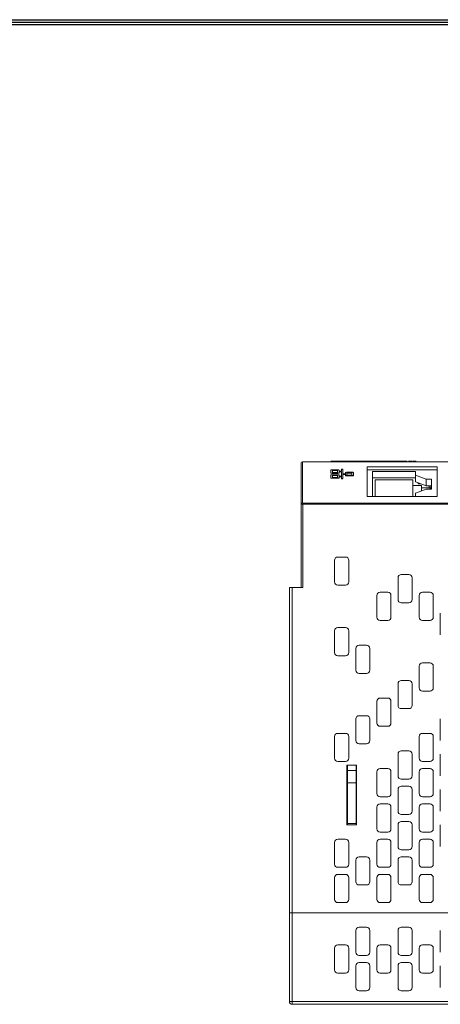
# Model space of a CAD drawing. Extents: x 0 to 866, y -1 to 607.
# Tile 32 of 39: x 245 to 323, y 417 to 598. Entities that reach past the tile are written whole.
import ezdxf
from ezdxf.enums import TextEntityAlignment as Align

# ---------------------------------------------------------------- set-up
doc = ezdxf.new("R2010")
doc.units = 0
doc.header["$LTSCALE"] = 23.1
doc.header["$MEASUREMENT"] = 0
doc.layers.get('0').update_dxf_attribs({"linetype": 'CONTINUOUS'})
doc.styles.get("Standard").update_dxf_attribs({"font": 'isocp3.shx', "bigfont": 'gbcbig.shx'})

# ---------------------------------------------------------------- blocks, each defined once
blk = doc.blocks.new('A3')
for p, q in [((231.121, 295.105), (649.673, 295.105)), ((231.347, 294.879), (649.447, 294.879)), ((231.573, 294.653), (649.221, 294.653))]:
    blk.add_line(p, q)
for tag, p in [('XXXC', (574.683, 30.61)), ('XXXE', (541.66, 30.61)), ('XXXA', (625.441, 30.61)), ('XXXG', (499.172, 23.61)), ('XXXF', (541.66, 23.61)), ('XXXD', (574.683, 23.61)), ('XXXB', (625.441, 23.61)), ('XXXK', (515.423, 22.587)), ('XXXM', (502.545, 6.731))]:
    blk.add_attdef(tag, text='', height=2.5).set_placement(p, align=Align.CENTER)
blk.add_attdef('XXXJ', text='', height=2.5).set_placement((504.73, 17.63), align=Align.MIDDLE_RIGHT)

msp = doc.modelspace()

# ---------------------------------------------------------------- linework, layer by layer
at = {"lineweight": 5}
for p, q in [((297.252, 493.822), (297.252, 516.773)), ((297.452, 509.388), (297.452, 516.973)), ((297.452, 516.973), (327.252, 516.973)), ((302.726, 517.122), (302.726, 517.072)), ((302.726, 517.122), (306.178, 517.122)), ((302.726, 517.072), (306.178, 517.072)), ((304.017, 515.499), (302.926, 515.499)), ((303.875, 517.072), (303.875, 517.122)), ((304.67, 515.577), (304.67, 515.232)), ((304.81, 515.612), (304.77, 515.612)), ((304.91, 514.781), (304.91, 515.577)), ((305.075, 517.072), (305.075, 517.122)), ((305.246, 517.072), (305.246, 517.122)), ((306.11, 517.072), (306.11, 517.122)), ((306.275, 517.072), (306.275, 517.122)), ((306.275, 517.122), (310.383, 517.122)), ((306.275, 517.072), (310.383, 517.072)), ((306.433, 517.072), (306.433, 517.122)), ((306.567, 517.072), (306.567, 517.122)), ((307.023, 517.072), (307.023, 517.122)), ((307.158, 517.122), (307.158, 517.072)), ((308.211, 517.072), (308.211, 517.122)), ((308.434, 517.072), (308.434, 517.122)), ((308.593, 517.072), (308.593, 517.122)), ((308.773, 517.072), (308.773, 517.122)), ((309.149, 517.072), (309.149, 517.122)), ((309.354, 517.072), (309.354, 517.122)), ((309.402, 516.039), (309.402, 510.582)), ((322.302, 516.039), (309.402, 516.039)), ((322.302, 515.502), (309.402, 515.502)), ((309.733, 517.072), (309.733, 517.122)), ((309.892, 517.072), (309.892, 517.122)), ((310.291, 517.072), (310.291, 517.122)), ((310.383, 517.072), (310.383, 517.122)), ((310.427, 517.072), (310.427, 517.122)), ((310.427, 517.122), (312.706, 517.122)), ((310.427, 517.072), (312.706, 517.072)), ((311.159, 517.072), (311.159, 517.122)), ((311.764, 517.072), (311.764, 517.122)), ((311.837, 517.072), (311.837, 517.122)), ((311.863, 517.072), (311.863, 517.122)), ((312.607, 517.072), (312.607, 517.122)), ((312.727, 517.072), (312.727, 517.122)), ((312.727, 517.122), (315.071, 517.122)), ((312.727, 517.072), (313.254, 517.072)), ((312.828, 517.072), (312.828, 517.122)), ((313.088, 517.072), (313.088, 517.122)), ((313.254, 517.072), (313.254, 517.122)), ((313.416, 517.072), (313.416, 517.122)), ((313.416, 517.072), (315.071, 517.072)), ((313.566, 517.072), (313.566, 517.122)), ((313.967, 517.072), (313.967, 517.122)), ((314.117, 517.072), (314.117, 517.122)), ((314.316, 517.122), (314.316, 517.072)), ((314.765, 517.072), (314.765, 517.122)), ((315.071, 517.072), (315.071, 517.122)), ((315.087, 517.072), (315.087, 517.122)), ((315.133, 517.072), (315.133, 517.122)), ((315.133, 517.122), (316.79, 517.122)), ((315.133, 517.072), (316.79, 517.072)), ((315.289, 517.072), (315.289, 517.122)), ((315.44, 517.072), (315.44, 517.122)), ((315.762, 517.072), (315.762, 517.122)), ((315.942, 517.072), (315.942, 517.122)), ((316.089, 517.072), (316.089, 517.122)), ((316.614, 517.072), (316.614, 517.122)), ((316.79, 517.072), (316.79, 517.122)), ((317.009, 517.122), (317.009, 517.072)), ((317.009, 517.122), (317.764, 517.122)), ((317.009, 517.072), (317.764, 517.072)), ((317.458, 517.072), (317.458, 517.122)), ((317.764, 517.072), (317.764, 517.122)), ((317.78, 517.072), (317.78, 517.122)), ((317.891, 517.072), (317.891, 517.122)), ((317.891, 517.122), (318.418, 517.122)), ((317.891, 517.072), (318.418, 517.072)), ((317.992, 517.072), (317.992, 517.122)), ((318.252, 517.072), (318.252, 517.122)), ((318.418, 517.072), (318.418, 517.122)), ((322.302, 510.582), (322.302, 516.039)), ((302.726, 514.905), (302.726, 515.431)), ((302.726, 514.002), (302.726, 514.528)), ((302.926, 514.836), (302.926, 514.883)), ((302.926, 514.883), (304.017, 514.883)), ((302.926, 514.836), (304.017, 514.836)), ((304.017, 514.596), (302.926, 514.596)), ((302.926, 513.934), (302.926, 513.98)), ((302.926, 513.98), (304.017, 513.98)), ((302.926, 513.934), (304.017, 513.934)), ((303.026, 514.985), (303.026, 515.397)), ((303.026, 515.397), (303.917, 515.397)), ((303.026, 515.35), (303.917, 515.35)), ((303.917, 514.985), (303.026, 514.985)), ((303.026, 514.082), (303.026, 514.494)), ((303.026, 514.494), (303.917, 514.494)), ((303.026, 514.448), (303.917, 514.448)), ((303.917, 514.082), (303.026, 514.082)), ((303.917, 515.397), (303.917, 514.985)), ((303.917, 514.494), (303.917, 514.082)), ((304.017, 514.836), (304.017, 514.883)), ((304.017, 513.934), (304.017, 513.98)), ((304.217, 515.232), (304.217, 515.431)), ((304.67, 515.232), (304.217, 515.232)), ((304.217, 514.905), (304.217, 515.15)), ((304.217, 515.15), (304.67, 515.15)), ((304.217, 515.104), (304.67, 515.104)), ((304.217, 514.329), (304.217, 514.528)), ((304.67, 514.329), (304.217, 514.329)), ((304.217, 514.002), (304.217, 514.247)), ((304.217, 514.247), (304.67, 514.247)), ((304.217, 514.201), (304.67, 514.201)), ((304.67, 515.15), (304.67, 514.329)), ((304.67, 513.855), (304.67, 514.247)), ((304.77, 513.821), (304.77, 513.868)), ((304.77, 513.868), (304.81, 513.868)), ((304.77, 513.821), (304.81, 513.821)), ((304.81, 513.821), (304.81, 513.868)), ((305.379, 514.781), (304.91, 514.781)), ((304.91, 513.855), (304.91, 514.699)), ((304.91, 514.699), (305.379, 514.699)), ((304.91, 514.652), (305.379, 514.652)), ((305.379, 514.98), (305.379, 514.781)), ((305.379, 514.453), (305.379, 514.699)), ((306.671, 515.048), (305.579, 515.048)), ((305.579, 514.385), (305.579, 514.432)), ((305.579, 514.432), (306.671, 514.431)), ((305.579, 514.385), (306.671, 514.385)), ((305.679, 514.534), (305.679, 514.946)), ((305.679, 514.946), (306.571, 514.946)), ((305.679, 514.899), (306.571, 514.899)), ((306.571, 514.534), (305.679, 514.534)), ((306.571, 514.946), (306.571, 514.534)), ((306.671, 514.385), (306.671, 514.431)), ((306.871, 514.453), (306.871, 514.98)), ((310.402, 510.582), (310.402, 515.208)), ((310.402, 515.208), (318.302, 515.208)), ((310.402, 513.998), (318.302, 513.998)), ((318.302, 513.284), (318.302, 515.208)), ((318.302, 514.494), (320.302, 513.761)), ((320.302, 512.552), (320.302, 513.761)), ((320.302, 513.761), (321.302, 513.761)), ((321.302, 513.761), (321.302, 511.93)), ((310.902, 510.582), (310.902, 513.629)), ((310.902, 513.629), (317.802, 513.629)), ((317.802, 513.629), (317.802, 510.582)), ((319.402, 512.585), (317.802, 512.585)), ((320.302, 512.552), (318.302, 513.284)), ((320.302, 511.93), (318.302, 511.198)), ((318.822, 512.929), (318.822, 513.094)), ((318.822, 513.023), (319.016, 513.023)), ((318.822, 512.929), (319.27, 512.929)), ((319.402, 511.6), (319.402, 512.585)), ((319.402, 512.182), (320.852, 512.182)), ((320.302, 512.552), (321.302, 512.552)), ((321.302, 511.93), (320.302, 511.93)), ((320.852, 512.182), (320.852, 512.552)), ((321.152, 512.552), (321.152, 511.93)), ((309.402, 510.582), (322.302, 510.582)), ((318.302, 511.198), (318.302, 510.582)), ((297.552, 493.822), (297.552, 509.348)), ((327.252, 509.348), (297.552, 509.348)), ((297.552, 509.162), (327.252, 509.162)), ((304.002, 499.422), (305.402, 499.422)), ((303.402, 494.822), (303.402, 498.822)), ((306.002, 498.822), (306.002, 494.822)), ((315.102, 491.572), (315.102, 495.572)), ((315.702, 496.172), (317.102, 496.172)), ((317.702, 495.572), (317.702, 491.572)), ((295.052, 493.822), (295.052, 417.472)), ((295.052, 493.822), (297.552, 493.822)), ((295.552, 416.972), (295.552, 493.822)), ((305.402, 494.222), (304.002, 494.222)), ((311.202, 488.322), (311.202, 492.322)), ((311.802, 492.922), (313.202, 492.922)), ((313.802, 492.322), (313.802, 488.322)), ((319.002, 488.322), (319.002, 492.322)), ((319.602, 492.922), (321.002, 492.922)), ((321.602, 492.322), (321.602, 488.322)), ((317.102, 490.972), (315.702, 490.972)), ((322.902, 485.072), (322.902, 489.072)), ((304.002, 486.422), (305.402, 486.422)), ((313.202, 487.722), (311.802, 487.722)), ((321.002, 487.722), (319.602, 487.722)), ((303.402, 481.822), (303.402, 485.822)), ((306.002, 485.822), (306.002, 481.822)), ((307.902, 483.172), (309.302, 483.172)), ((305.402, 481.222), (304.002, 481.222)), ((307.302, 478.572), (307.302, 482.572)), ((309.902, 482.572), (309.902, 478.572)), ((319.002, 475.322), (319.002, 479.322)), ((319.602, 479.922), (321.002, 479.922)), ((321.602, 479.322), (321.602, 475.322)), ((309.302, 477.972), (307.902, 477.972)), ((315.102, 472.072), (315.102, 476.072)), ((315.702, 476.672), (317.102, 476.672)), ((317.702, 476.072), (317.702, 472.072)), ((321.002, 474.722), (319.602, 474.722)), ((311.202, 468.822), (311.202, 472.822)), ((311.802, 473.422), (313.202, 473.422)), ((313.802, 472.822), (313.802, 468.822)), ((307.902, 470.172), (309.302, 470.172)), ((317.102, 471.472), (315.702, 471.472)), ((307.302, 465.572), (307.302, 469.572)), ((309.902, 469.572), (309.902, 465.572)), ((322.902, 465.572), (322.902, 469.572)), ((304.002, 466.922), (305.402, 466.922)), ((313.202, 468.222), (311.802, 468.222)), ((319.602, 466.922), (321.002, 466.922)), ((303.402, 462.322), (303.402, 466.322)), ((306.002, 466.322), (306.002, 462.322)), ((309.302, 464.972), (307.902, 464.972)), ((319.002, 462.322), (319.002, 466.322)), ((321.602, 466.322), (321.602, 462.322)), ((315.102, 459.072), (315.102, 463.072)), ((315.702, 463.672), (317.102, 463.672)), ((317.702, 463.072), (317.702, 459.072)), ((322.902, 459.072), (322.902, 463.072)), ((305.402, 461.722), (304.002, 461.722)), ((305.652, 450.072), (305.652, 461.072)), ((305.652, 461.072), (307.452, 461.072)), ((305.752, 450.072), (305.752, 461.072)), ((307.452, 461.072), (307.452, 450.072)), ((321.002, 461.722), (319.602, 461.722)), ((307.352, 460.072), (305.752, 460.072)), ((307.352, 460.135), (307.352, 460.008)), ((307.352, 460.135), (307.352, 460.008)), ((311.202, 455.822), (311.202, 459.822)), ((311.802, 460.422), (313.202, 460.422)), ((313.802, 459.822), (313.802, 455.822)), ((319.002, 455.822), (319.002, 459.822)), ((319.602, 460.422), (321.002, 460.422)), ((321.602, 459.822), (321.602, 455.822)), ((305.752, 457.82), (307.352, 457.82)), ((307.352, 457.884), (307.352, 457.757)), ((307.352, 457.884), (307.352, 457.757)), ((317.102, 458.472), (315.702, 458.472)), ((315.102, 452.572), (315.102, 456.572)), ((315.702, 457.172), (317.102, 457.172)), ((317.702, 456.572), (317.702, 452.572)), ((322.902, 452.572), (322.902, 456.572)), ((305.752, 455.522), (305.652, 455.522)), ((307.352, 454.072), (307.452, 454.072)), ((313.202, 455.222), (311.802, 455.222)), ((311.802, 453.922), (313.202, 453.922)), ((321.002, 455.222), (319.602, 455.222)), ((319.602, 453.922), (321.002, 453.922)), ((305.652, 453.522), (305.752, 453.522)), ((311.202, 449.322), (311.202, 453.322)), ((313.802, 453.322), (313.802, 449.322)), ((317.102, 451.972), (315.702, 451.972)), ((319.002, 449.322), (319.002, 453.322)), ((321.602, 453.322), (321.602, 449.322)), ((305.752, 450.272), (307.352, 450.272)), ((307.352, 450.335), (307.352, 450.208)), ((307.352, 450.335), (307.352, 450.208)), ((315.702, 450.672), (317.102, 450.672)), ((307.452, 450.072), (305.652, 450.072)), ((313.202, 448.722), (311.802, 448.722)), ((315.102, 446.072), (315.102, 450.072)), ((317.702, 450.072), (317.702, 446.072)), ((321.002, 448.722), (319.602, 448.722)), ((322.902, 446.072), (322.902, 450.072)), ((303.402, 442.822), (303.402, 446.822)), ((304.002, 447.422), (305.402, 447.422)), ((306.002, 446.822), (306.002, 442.822)), ((311.202, 442.822), (311.202, 446.822)), ((311.802, 447.422), (313.202, 447.422)), ((313.802, 446.822), (313.802, 442.822)), ((319.002, 442.822), (319.002, 446.822)), ((319.602, 447.422), (321.002, 447.422)), ((321.602, 446.822), (321.602, 442.822)), ((317.102, 445.472), (315.702, 445.472)), ((307.302, 439.572), (307.302, 443.572)), ((307.902, 444.172), (309.302, 444.172)), ((309.902, 443.572), (309.902, 439.572)), ((315.102, 439.572), (315.102, 443.572)), ((315.702, 444.172), (317.102, 444.172)), ((317.702, 443.572), (317.702, 439.572)), ((305.402, 442.222), (304.002, 442.222)), ((313.202, 442.222), (311.802, 442.222)), ((321.002, 442.222), (319.602, 442.222)), ((303.402, 436.322), (303.402, 440.322)), ((304.002, 440.922), (305.402, 440.922)), ((306.002, 440.322), (306.002, 436.322)), ((311.202, 436.322), (311.202, 440.322)), ((311.802, 440.922), (313.202, 440.922)), ((313.802, 440.322), (313.802, 436.322)), ((319.002, 436.322), (319.002, 440.322)), ((319.602, 440.922), (321.002, 440.922)), ((321.602, 440.322), (321.602, 436.322)), ((309.302, 438.972), (307.902, 438.972)), ((317.102, 438.972), (315.702, 438.972)), ((305.402, 435.722), (304.002, 435.722)), ((313.202, 435.722), (311.802, 435.722)), ((321.002, 435.722), (319.602, 435.722)), ((431.352, 433.822), (295.052, 433.822)), ((307.302, 430.572), (307.302, 426.572)), ((309.302, 431.172), (307.902, 431.172)), ((309.902, 426.572), (309.902, 430.572)), ((315.102, 426.572), (315.102, 430.572)), ((315.702, 431.172), (317.102, 431.172)), ((317.702, 430.572), (317.702, 426.572)), ((322.902, 426.572), (322.902, 430.572)), ((303.402, 427.322), (303.402, 423.322)), ((305.402, 427.922), (304.002, 427.922)), ((306.002, 423.322), (306.002, 427.322)), ((311.202, 427.322), (311.202, 423.322)), ((313.202, 427.922), (311.802, 427.922)), ((313.802, 423.322), (313.802, 427.322)), ((319.002, 427.322), (319.002, 423.322)), ((321.002, 427.922), (319.602, 427.922)), ((321.602, 423.322), (321.602, 427.322)), ((307.902, 425.972), (309.302, 425.972)), ((317.102, 425.972), (315.702, 425.972)), ((307.302, 424.072), (307.302, 420.072)), ((309.302, 424.672), (307.902, 424.672)), ((309.902, 420.072), (309.902, 424.072)), ((315.102, 424.072), (315.102, 420.072)), ((317.102, 424.672), (315.702, 424.672)), ((317.702, 420.072), (317.702, 424.072)), ((322.902, 420.072), (322.902, 424.072)), ((304.002, 422.722), (305.402, 422.722)), ((311.802, 422.722), (313.202, 422.722)), ((319.602, 422.722), (321.002, 422.722)), ((307.902, 419.472), (309.302, 419.472)), ((315.702, 419.472), (317.102, 419.472)), ((431.352, 417.472), (295.052, 417.472)), ((295.552, 416.972), (430.852, 416.972))]:
    msp.add_line(p, q, dxfattribs=at)
at = {"lineweight": 5, "const_width": 0.151}
msp.add_lwpolyline([(307.352, 461.072), (307.352, 450.072)], dxfattribs=at)
at = {"lineweight": 5}
for centre, radius, start, end in [((297.452, 516.773), 0.2, 90, 180), ((304.002, 498.822), 0.6, 90, 180), ((305.402, 498.822), 0.6, 0, 90), ((315.702, 495.572), 0.6, 90, 180), ((317.102, 495.572), 0.6, 0, 90), ((304.002, 494.822), 0.6, 180, 270), ((305.402, 494.822), 0.6, 270, 0), ((311.802, 492.322), 0.6, 90, 180), ((313.202, 492.322), 0.6, 0, 90), ((319.602, 492.322), 0.6, 90, 180), ((321.002, 492.322), 0.6, 0, 90), ((315.702, 491.572), 0.6, 180, 270), ((317.102, 491.572), 0.6, 270, 0), ((311.802, 488.322), 0.6, 180, 270), ((313.202, 488.322), 0.6, 270, 0), ((319.602, 488.322), 0.6, 180, 270), ((321.002, 488.322), 0.6, 270, 0), ((304.002, 485.822), 0.6, 90, 180), ((305.402, 485.822), 0.6, 0, 90), ((307.902, 482.572), 0.6, 90, 180), ((309.302, 482.572), 0.6, 0, 90), ((304.002, 481.822), 0.6, 180, 270), ((305.402, 481.822), 0.6, 270, 0), ((319.602, 479.322), 0.6, 90, 180), ((321.002, 479.322), 0.6, 0, 90), ((307.902, 478.572), 0.6, 180, 270), ((309.302, 478.572), 0.6, 270, 0), ((315.702, 476.072), 0.6, 90, 180), ((317.102, 476.072), 0.6, 0, 90), ((319.602, 475.322), 0.6, 180, 270), ((321.002, 475.322), 0.6, 270, 0), ((311.802, 472.822), 0.6, 90, 180), ((313.202, 472.822), 0.6, 0, 90), ((315.702, 472.072), 0.6, 180, 270), ((317.102, 472.072), 0.6, 270, 0), ((307.902, 469.572), 0.6, 90, 180), ((309.302, 469.572), 0.6, 0, 90), ((311.802, 468.822), 0.6, 180, 270), ((313.202, 468.822), 0.6, 270, 0), ((304.002, 466.322), 0.6, 90, 180), ((305.402, 466.322), 0.6, 0, 90), ((319.602, 466.322), 0.6, 90, 180), ((321.002, 466.322), 0.6, 0, 90), ((307.902, 465.572), 0.6, 180, 270), ((309.302, 465.572), 0.6, 270, 0), ((315.702, 463.072), 0.6, 90, 180), ((317.102, 463.072), 0.6, 0, 90), ((304.002, 462.322), 0.6, 180, 270), ((305.402, 462.322), 0.6, 270, 0), ((319.602, 462.322), 0.6, 180, 270), ((321.002, 462.322), 0.6, 270, 0), ((311.802, 459.822), 0.6, 90, 180), ((313.202, 459.822), 0.6, 0, 90), ((319.602, 459.822), 0.6, 90, 180), ((321.002, 459.822), 0.6, 0, 90), ((315.702, 459.072), 0.6, 180, 270), ((317.102, 459.072), 0.6, 270, 0), ((311.802, 455.822), 0.6, 180, 270), ((313.202, 455.822), 0.6, 270, 0), ((315.702, 456.572), 0.6, 90, 180), ((317.102, 456.572), 0.6, 0, 90), ((319.602, 455.822), 0.6, 180, 270), ((321.002, 455.822), 0.6, 270, 0), ((311.802, 453.322), 0.6, 90, 180), ((313.202, 453.322), 0.6, 0, 90), ((319.602, 453.322), 0.6, 90, 180), ((321.002, 453.322), 0.6, 0, 90), ((315.702, 452.572), 0.6, 180, 270), ((317.102, 452.572), 0.6, 270, 0), ((315.702, 450.072), 0.6, 90, 180), ((317.102, 450.072), 0.6, 0, 90), ((311.802, 449.322), 0.6, 180, 270), ((313.202, 449.322), 0.6, 270, 0), ((319.602, 449.322), 0.6, 180, 270), ((321.002, 449.322), 0.6, 270, 0), ((304.002, 446.822), 0.6, 90, 180), ((305.402, 446.822), 0.6, 0, 90), ((311.802, 446.822), 0.6, 90, 180), ((313.202, 446.822), 0.6, 0, 90), ((319.602, 446.822), 0.6, 90, 180), ((321.002, 446.822), 0.6, 0, 90), ((315.702, 446.072), 0.6, 180, 270), ((317.102, 446.072), 0.6, 270, 0), ((307.902, 443.572), 0.6, 90, 180), ((309.302, 443.572), 0.6, 0, 90), ((315.702, 443.572), 0.6, 90, 180), ((317.102, 443.572), 0.6, 0, 90), ((304.002, 442.822), 0.6, 180, 270), ((305.402, 442.822), 0.6, 270, 0), ((311.802, 442.822), 0.6, 180, 270), ((313.202, 442.822), 0.6, 270, 0), ((319.602, 442.822), 0.6, 180, 270), ((321.002, 442.822), 0.6, 270, 0), ((304.002, 440.322), 0.6, 90, 180), ((305.402, 440.322), 0.6, 0, 90), ((307.902, 439.572), 0.6, 180, 270), ((309.302, 439.572), 0.6, 270, 0), ((311.802, 440.322), 0.6, 90, 180), ((313.202, 440.322), 0.6, 0, 90), ((315.702, 439.572), 0.6, 180, 270), ((317.102, 439.572), 0.6, 270, 0), ((319.602, 440.322), 0.6, 90, 180), ((321.002, 440.322), 0.6, 0, 90), ((304.002, 436.322), 0.6, 180, 270), ((305.402, 436.322), 0.6, 270, 0), ((311.802, 436.322), 0.6, 180, 270), ((313.202, 436.322), 0.6, 270, 0), ((319.602, 436.322), 0.6, 180, 270), ((321.002, 436.322), 0.6, 270, 0), ((307.902, 430.572), 0.6, 90, 180), ((309.302, 430.572), 0.6, 0, 90), ((315.702, 430.572), 0.6, 90, 180), ((317.102, 430.572), 0.6, 0, 90), ((304.002, 427.322), 0.6, 90, 180), ((305.402, 427.322), 0.6, 0, 90), ((307.902, 426.572), 0.6, 180, 270), ((309.302, 426.572), 0.6, 270, 0), ((311.802, 427.322), 0.6, 90, 180), ((313.202, 427.322), 0.6, 0, 90), ((315.702, 426.572), 0.6, 180, 270), ((317.102, 426.572), 0.6, 270, 0), ((319.602, 427.322), 0.6, 90, 180), ((321.002, 427.322), 0.6, 0, 90), ((304.002, 423.322), 0.6, 180, 270), ((305.402, 423.322), 0.6, 270, 0), ((307.902, 424.072), 0.6, 90, 180), ((309.302, 424.072), 0.6, 0, 90), ((311.802, 423.322), 0.6, 180, 270), ((313.202, 423.322), 0.6, 270, 0), ((315.702, 424.072), 0.6, 90, 180), ((317.102, 424.072), 0.6, 0, 90), ((319.602, 423.322), 0.6, 180, 270), ((321.002, 423.322), 0.6, 270, 0), ((307.902, 420.072), 0.6, 180, 270), ((309.302, 420.072), 0.6, 270, 0), ((315.702, 420.072), 0.6, 180, 270), ((317.102, 420.072), 0.6, 270, 0), ((295.552, 417.472), 0.5, 180, 270)]:
    msp.add_arc(centre, radius, start, end, dxfattribs=at)
for centre, major_axis, start_param, end_param in [((302.926, 515.431), (0.2, 0), 1.5707948, 3.1415911), ((304.017, 515.431), (0.2, 0), -0.0000016, 1.5707948), ((304.77, 515.577), (0.1, 0), 1.5707948, 3.1415911), ((304.81, 515.577), (0.1, 0), -0.0000016, 1.5707948), ((302.926, 514.951), (0.2, 0), 3.1415911, 4.7123874), ((302.926, 514.905), (0.2, 0), 3.1415911, 4.7123874), ((302.926, 514.528), (0.2, 0), 1.5707948, 3.1415911), ((302.926, 514.048), (0.2, 0), 3.1415911, 4.7123874), ((302.926, 514.002), (0.2, 0), 3.1415911, 4.7123874), ((304.017, 514.951), (0.2, 0), 4.7123874, 6.2831838), ((304.017, 514.905), (0.2, 0), -1.5707979, -0.0000016), ((304.017, 514.528), (0.2, 0), -0.0000016, 1.5707948), ((304.017, 514.048), (0.2, 0), 4.7123874, 6.2831838), ((304.017, 514.002), (0.2, 0), -1.5707979, -0.0000016), ((304.77, 513.902), (0.1, 0), 3.1415911, 4.7123874), ((304.77, 513.855), (0.1, 0), 3.1415911, 4.7123874), ((304.81, 513.902), (0.1, 0), 4.7123874, 6.2831838), ((304.81, 513.855), (0.1, 0), -1.5707979, -0.0000016), ((305.579, 514.98), (0.2, 0), 1.5707948, 3.1415911), ((305.579, 514.5), (0.2, 0), 3.1415911, 4.7123874), ((305.579, 514.453), (0.2, 0), 3.1415911, 4.7123874), ((306.671, 514.98), (0.2, 0), -0.0000016, 1.5707948), ((306.671, 514.5), (0.2, 0), 4.7123874, 6.2831838), ((306.671, 514.453), (0.2, 0), -1.5707979, -0.0000016)]:
    msp.add_ellipse(centre, major_axis=major_axis, ratio=0.3407937, start_param=start_param, end_param=end_param, dxfattribs=at)
for points, knots in [([(320.852, 512.182), (320.888, 512.182), (320.961, 512.17), (321.057, 512.116), (321.125, 512.033), (321.147, 511.964), (321.15, 511.93)], [0, 0, 0, 0, 0.2577011, 0.5110963, 0.7580921, 1, 1, 1, 1]), ([(297.452, 509.388), (297.401, 509.388), (297.298, 509.351), (297.252, 509.25), (297.252, 509.202)], [0, 0, 0, 0, 0.5127162, 1, 1, 1, 1]), ([(297.252, 509.202), (297.252, 509.192), (297.293, 509.181), (297.346, 509.172), (297.444, 509.164), (297.513, 509.162), (297.552, 509.162)], [0, 0, 0, 0, 0.0890722, 0.3043229, 0.6240751, 1, 1, 1, 1]), ([(297.452, 509.388), (297.452, 509.382), (297.463, 509.365), (297.501, 509.352), (297.532, 509.348), (297.552, 509.348)], [0, 0, 0, 0, 0.1438558, 0.4940711, 1, 1, 1, 1])]:
    msp.add_open_spline(points, degree=3, knots=knots, dxfattribs=at)

# ---------------------------------------------------------------- block references
at = {"xscale": 2.028, "yscale": 2.028, "zscale": 2.028}
msp.add_blockref('A3', (-460.109, 0), dxfattribs=at)

doc.saveas('drawing.dxf')
